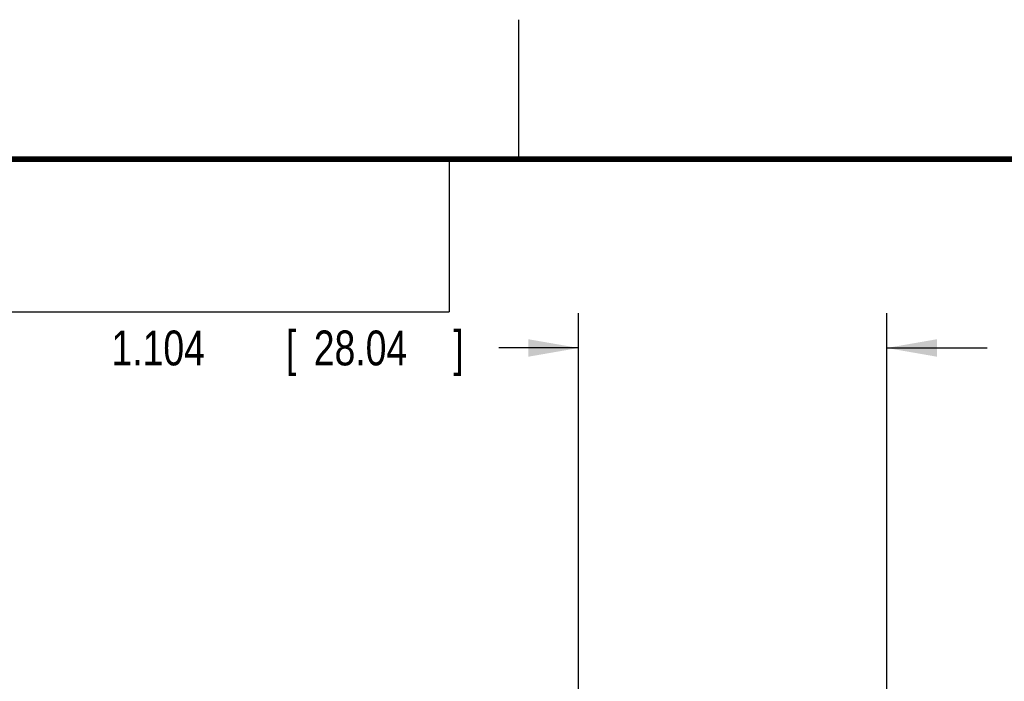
# Model space of a CAD drawing. Header units: inches. Extents: x 0 to 34, y 0 to 22.
# Tile 58 of 98: x 6.7 to 10.2, y 19.6 to 22. Entities that reach past the tile are written whole.
import ezdxf

# ---------------------------------------------------------------- set-up
doc = ezdxf.new("R2010")
doc.units = ezdxf.units.IN
doc.header["$LTSCALE"] = 1.87
doc.header["$MEASUREMENT"] = 0
doc.layers.get('0').update_dxf_attribs({"linetype": 'CONTINUOUS'})
doc.layers.add('DIMENSIONS', color=7, linetype='CONTINUOUS')
doc.styles.get("Standard").update_dxf_attribs({"font": 'txt', "width": 0.8})
doc.dimstyles.new('DIMSTYLE_1', dxfattribs={"dimtxt": 0.125, "dimasz": 0.18, "dimexe": 0.18, "dimexo": 0.0625, "dimgap": 0.09, "dimtad": 0, "dimtih": 1, "dimtoh": 1, "dimdec": 3, "dimzin": 4, "dimdsep": 46, "dimtxsty": 'STANDARD', "dimblk": '_FILLED', "dimblk1": '_FILLED', "dimblk2": '_FILLED', "dimcen": 0.09, "dimadec": 0, "dimazin": 0, "dimtp": 0.001, "dimtm": 0.001, "dimtfac": 1, "dimtdec": 3, "dimtofl": 0, "dimtmove": 0, "dimatfit": 3, "dimldrblk": '_FILLED', "dimfxl": 1, "dimtolj": 1, "dimtzin": 4, "dimarcsym": 0})

# ---------------------------------------------------------------- blocks, each defined once
blk = doc.blocks.new('_FILLED')
at = {"color": 0, "linetype": 'BYBLOCK'}
blk.add_solid([(0, 0), (-1, 0.174), (-1, -0.174)], dxfattribs=at)
blk = doc.blocks.new('*D5')
at = {"layer": 'DIMENSIONS', "color": 2, "linetype": 'CONTINUOUS'}
for p, q in [((8.7141, 19.0729), (8.7141, 20.9483)), ((9.8182, 18.1663), (9.8182, 20.9483)), ((8.7141, 20.8233), (8.4278, 20.8233)), ((9.8182, 20.8233), (10.1782, 20.8233))]:
    blk.add_line(p, q, dxfattribs=at)
at = {"layer": 'DIMENSIONS', "color": 2, "linetype": 'CONTINUOUS', "xscale": 0.18, "yscale": 0.18, "zscale": 0.18}
blk.add_blockref('_FILLED', (8.7141, 20.8233), dxfattribs=at)
at = {"layer": 'DIMENSIONS', "color": 2, "linetype": 'CONTINUOUS', "xscale": 0.18, "yscale": 0.18, "zscale": 0.18, "rotation": 180}
blk.add_blockref('_FILLED', (9.8182, 20.8233), dxfattribs=at)
at = {"layer": 'DIMENSIONS', "color": 2, "linetype": 'CONTINUOUS', "width": 0.8}
for s, p in [('[', (7.6653, 20.7608)), (']', (8.2653, 20.7608)), ('1.104', (7.0403, 20.7608)), ('28.04', (7.7653, 20.7608))]:
    blk.add_text(s, height=0.125, dxfattribs=at).set_placement(p)

msp = doc.modelspace()

# ---------------------------------------------------------------- linework, layer by layer
at = {"color": 2, "linetype": 'CONTINUOUS'}
for p, q in [((8.5, 21.5), (8.5, 22)), ((0.5, 21.5), (8.25, 21.5)), ((8.25, 21.5), (8.25, 20.9531)), ((0.5, 20.9531), (8.25, 20.9531))]:
    msp.add_line(p, q, dxfattribs=at)
at = {"color": 7, "linetype": 'CONTINUOUS', "const_width": 0.02}
msp.add_lwpolyline([(33.5, 21.5), (0.5, 21.5)], dxfattribs=at)

# ---------------------------------------------------------------- dimensions: what is measured, and where the dimension line sits
at = {"layer": 'DIMENSIONS', "color": 2, "linetype": 'CONTINUOUS'}
dim = msp.add_linear_dim(base=(8.7141, 20.8233), p1=(9.8182, 18.1663), p2=(8.7141, 19.0729), angle=180, dimstyle='DIMSTYLE_1', dxfattribs=at)
dim.commit()
dim.dimension.update_dxf_attribs({"geometry": '*D5', "text_midpoint": (7.7028, 20.8233), "dimtype": 160})

doc.saveas('drawing.dxf')
